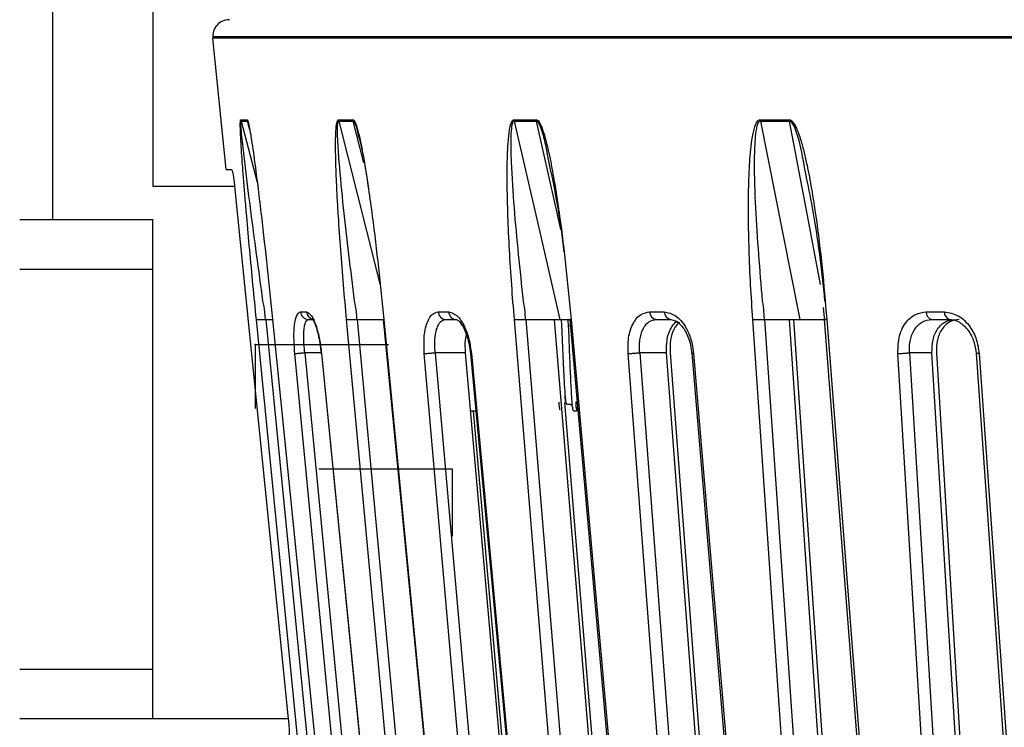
# Model space of a CAD drawing. Header units: millimetres. Extents: x -225 to 131, y -98 to 282.
# Tile 3 of 21: x -133 to -74, y -43 to -1. Entities that reach past the tile are written whole.
import ezdxf

# ---------------------------------------------------------------- set-up
doc = ezdxf.new("R2010")
doc.units = ezdxf.units.MM
doc.header["$PDSIZE"] = -1

msp = doc.modelspace()

# ---------------------------------------------------------------- linework, layer by layer
at = {"color": 7, "linetype": 'Continuous', "lineweight": 25}
for p, q in [((-131.5, -12.5), (-131.5, 24)), ((-125.5, 24), (-125.5, -10.5)), ((-121.894, -1.5), (121.894, -1.5)), ((121.889, -1.6), (-121.889, -1.6)), ((-121.095, -9.5), (-121.889, -1.6)), ((-120.193, -6.59), (-119.812, -6.59)), ((-120.193, -6.59), (-119.221, -10.248)), ((-119.686, -7.066), (-119.812, -6.59)), ((-119.687, -7.063), (-119.617, -7.4)), ((-114.323, -6.59), (-113.443, -6.59)), ((-112.82, -9.09), (-113.443, -6.59)), ((-103.772, -6.59), (-102.43, -6.59)), ((-88.973, -6.59), (-87.223, -6.59)), ((-121.095, -9.5), (-120.76, -9.5)), ((-125.5, -10.5), (-120.58, -10.5)), ((-133.5, -12.5), (-125.5, -12.5)), ((-125.5, -42.5), (-125.5, -12.5)), ((-125.5, -15.5), (-133.5, -15.5)), ((-116.62, -18.05), (-116.261, -18.05)), ((-108.342, -18.05), (-107.71, -18.05)), ((-95.629, -18.05), (-94.749, -18.05)), ((-85.206, -17.782), (-85.124, -18.608)), ((-79, -18.05), (-77.91, -18.05)), ((-118.721, -18.5), (-118.286, -18.5)), ((-118.71, -18.5), (-113.653, -69.741)), ((-113.21, -18.5), (-108.477, -69.741)), ((-103.074, -18.5), (-98.861, -69.741)), ((-97.155, -69.458), (-101.343, -18.5)), ((-101.024, -18.5), (-100.434, -18.5)), ((-100.5, -18.899), (-100.518, -18.5)), ((-100.399, -18.899), (-100.5, -18.899)), ((-94.357, -18.5), (-93.935, -18.628)), ((-88.719, -18.5), (-85.197, -69.741)), ((-83.728, -69.458), (-87.229, -18.5)), ((-86.989, -18.5), (-83.499, -69.458)), ((-86.982, -18.5), (-86.819, -18.5)), ((-102.398, -69.458), (-106.692, -20.5)), ((-90.898, -69.458), (-94.611, -20.5)), ((-94.398, -20.5), (-90.695, -69.458)), ((-75.676, -69.458), (-78.656, -20.5)), ((-78.39, -20.5), (-75.422, -69.458)), ((-100.751, -23.5), (-96.982, -69.458)), ((-106.385, -24), (-106.078, -24)), ((-106.235, -24), (-102.255, -69.458)), ((-100.206, -24), (-100.006, -24)), ((-100.02, -23.907), (-100.006, -23.937)), ((-99.999, -23.925), (-100.007, -23.935)), ((-99.988, -23.974), (-99.951, -23.699)), ((-133.5, -39.5), (-125.5, -39.5)), ((-117.351, -42.5), (-133.5, -42.5))]:
    msp.add_line(p, q, dxfattribs=at)
at = {"color": 7, "linetype": 'Continuous'}
for p, q in [((-119.35, -20), (-119.35, -23.858)), ((-119.35, -20), (-111.324, -20)), ((-107.5, -27.5), (-115.526, -27.5)), ((-107.5, -27.5), (-107.5, -31.513))]:
    msp.add_line(p, q, dxfattribs=at)
at = {"color": 7, "linetype": 'Continuous', "lineweight": 25, "flags": 128}
for points in [[(-120.208, -6.51), (-120.163, -6.51), (-120.117, -6.51), (-120.071, -6.51), (-120.023, -6.51), (-119.975, -6.51), (-119.926, -6.51), (-119.877, -6.51), (-119.826, -6.51)], [(-114.336, -6.51), (-114.229, -6.51), (-114.121, -6.51), (-114.012, -6.51), (-113.903, -6.51), (-113.792, -6.51), (-113.681, -6.51), (-113.569, -6.51), (-113.457, -6.51)], [(-103.785, -6.51), (-103.619, -6.51), (-103.453, -6.51), (-103.287, -6.51), (-103.119, -6.51), (-102.951, -6.51), (-102.782, -6.51), (-102.613, -6.51), (-102.442, -6.51)], [(-88.984, -6.51), (-88.767, -6.51), (-88.55, -6.51), (-88.332, -6.51), (-88.114, -6.51), (-87.895, -6.51), (-87.675, -6.51), (-87.455, -6.51), (-87.234, -6.51)], [(-114.323, -6.59), (-112.632, -13.26), (-111.826, -16.44)], [(-103.772, -6.59), (-102.233, -13.26), (-101.024, -18.5)], [(-100.97, -13.099), (-101.254, -11.83), (-102.43, -6.59)], [(-88.973, -6.59), (-87.648, -13.26), (-86.608, -18.5)], [(-85.356, -16.403), (-86.226, -11.83), (-87.223, -6.59)], [(-120.58, -10.5), (-118.761, -28.527), (-117.351, -42.5)], [(-114.211, -69.787), (-117.018, -41.345), (-119.272, -18.5)], [(-118.304, -18.5), (-115.386, -47.499), (-113.143, -69.787)], [(-109.111, -69.787), (-111.738, -41.345), (-113.847, -18.5)], [(-111.642, -18.5), (-109.253, -43.178), (-106.677, -69.782)], [(-111.614, -18.5), (-108.807, -47.499), (-106.648, -69.787)], [(-99.545, -69.787), (-101.884, -41.345), (-103.761, -18.5)], [(-100.435, -18.5), (-98.238, -43.175), (-95.87, -69.779)], [(-100.355, -18.5), (-97.772, -47.499), (-95.787, -69.787)], [(-85.904, -69.787), (-87.858, -41.345), (-89.427, -18.5)], [(-85.132, -18.5), (-83.218, -43.172), (-81.153, -69.775)], [(-84.986, -18.5), (-82.735, -47.499), (-81.005, -69.787)], [(-112.233, -69.787), (-114.856, -42.47), (-116.96, -20.548)], [(-116.362, -20.5), (-113.714, -48.075), (-111.634, -69.741)], [(-115.379, -20.5), (-115.501, -20.5), (-116.362, -20.5)], [(-115.36, -20.543), (-113.009, -44.241), (-110.475, -69.783)], [(-115.354, -20.548), (-112.592, -48.379), (-110.467, -69.787)], [(-104.859, -69.787), (-107.256, -42.47), (-109.179, -20.548)], [(-106.692, -20.5), (-107.714, -20.5), (-108.517, -20.5)], [(-108.517, -20.5), (-106.097, -48.075), (-104.196, -69.741)], [(-106.4, -20.545), (-104.188, -44.238), (-101.802, -69.78)], [(-106.348, -20.548), (-103.748, -48.379), (-101.748, -69.787)], [(-93.192, -69.787), (-95.264, -42.47), (-96.927, -20.548)], [(-94.611, -20.5), (-95.517, -20.5), (-96.229, -20.5)], [(-96.229, -20.5), (-94.137, -48.075), (-92.493, -69.741)], [(-93.1, -20.537), (-91.116, -44.235), (-88.977, -69.777)], [(-92.988, -20.548), (-90.657, -48.379), (-88.863, -69.787)], [(-77.71, -69.787), (-79.373, -42.47), (-80.707, -20.548)], [(-78.656, -20.5), (-79.409, -20.5), (-80.001, -20.5)], [(-80.001, -20.5), (-78.322, -48.075), (-77.003, -69.741)], [(-76.005, -20.533), (-74.331, -44.231), (-72.526, -69.773)], [(-75.821, -20.548), (-73.854, -48.379), (-72.34, -69.787)]]:
    msp.add_lwpolyline(points, dxfattribs=at)
at = {"color": 7, "linetype": 'Continuous', "lineweight": 25}
for centre, radius, start, end in [((-120.894, -1.5), 1, 90, 185.74319), ((-119.706, -6.46), 0.504, 185.6862, 194.85834), ((-113.811, -6.461), 0.528, 185.40484, 194.15616), ((-103.21, -6.461), 0.577, 184.90039, 192.88563), ((-88.319, -6.462), 0.666, 184.19537, 191.08655), ((-116.13, -18.009), 0.491, 184.77265, 269.22768), ((-115.77, -18.009), 0.493, 184.79814, 257.91927), ((-107.871, -18.029), 0.471, 182.53446, 267.25066), ((-107.24, -18.031), 0.47, 182.36313, 267.08686), ((-95.183, -18.057), 0.446, 179.09996, 263.55372), ((-94.305, -18.059), 0.444, 178.86495, 263.26415), ((-78.58, -18.088), 0.422, 174.81241, 257.18036), ((-77.49, -18.09), 0.421, 174.54847, 256.68845)]:
    msp.add_arc(centre, radius, start, end, dxfattribs=at)
for points, knots in [([(-119.272, -18.5), (-119.34, -17.806), (-119.477, -16.414), (-119.671, -14.347), (-119.828, -12.6), (-119.947, -11.212), (-120.031, -10.189), (-120.1, -9.288), (-120.158, -8.478), (-120.198, -7.843), (-120.223, -7.355), (-120.237, -6.978), (-120.24, -6.695), (-120.227, -6.532), (-120.214, -6.517), (-120.208, -6.51)], [0, 0, 0, 0, 0.167566, 0.336422, 0.499725, 0.590815, 0.673973, 0.749281, 0.811617, 0.874194, 0.908303, 0.936935, 0.974643, 0.98828, 1, 1, 1, 1]), ([(-119.826, -6.51), (-119.818, -6.517), (-119.799, -6.532), (-119.765, -6.642), (-119.726, -6.803), (-119.679, -7.04), (-119.624, -7.355), (-119.546, -7.843), (-119.453, -8.478), (-119.32, -9.452), (-119.158, -10.727), (-118.913, -12.78), (-118.62, -15.397), (-118.41, -17.466), (-118.304, -18.5)], [0, 0, 0, 0, 0.011715, 0.02535, 0.042264, 0.063186, 0.091791, 0.125922, 0.188493, 0.250824, 0.366653, 0.500345, 0.750124, 1, 1, 1, 1]), ([(-119.826, -6.51), (-119.824, -6.525), (-119.821, -6.552), (-119.815, -6.578), (-119.812, -6.59)], [0, 0, 0, 0, 0.559968, 1, 1, 1, 1]), ([(-113.847, -18.5), (-113.911, -17.806), (-114.038, -16.414), (-114.202, -14.347), (-114.324, -12.6), (-114.405, -11.212), (-114.456, -10.189), (-114.49, -9.288), (-114.509, -8.478), (-114.511, -7.843), (-114.499, -7.355), (-114.477, -6.978), (-114.443, -6.695), (-114.386, -6.532), (-114.352, -6.517), (-114.336, -6.51)], [0, 0, 0, 0, 0.167566, 0.336422, 0.499725, 0.590815, 0.673973, 0.749281, 0.811617, 0.874194, 0.908303, 0.936935, 0.974643, 0.98828, 1, 1, 1, 1]), ([(-113.457, -6.51), (-113.455, -6.525), (-113.452, -6.552), (-113.446, -6.578), (-113.443, -6.59)], [0, 0, 0, 0, 0.559968, 1, 1, 1, 1]), ([(-113.457, -6.51), (-113.439, -6.517), (-113.4, -6.532), (-113.338, -6.642), (-113.272, -6.803), (-113.231, -6.939), (-113.208, -7.015)], [0, 0, 0, 0, 0.1854092, 0.4011989, 0.6688798, 1, 1, 1, 1]), ([(-103.761, -18.5), (-103.817, -17.806), (-103.929, -16.414), (-104.058, -14.347), (-104.139, -12.6), (-104.18, -11.212), (-104.196, -10.189), (-104.192, -9.288), (-104.173, -8.478), (-104.136, -7.843), (-104.087, -7.355), (-104.03, -6.978), (-103.96, -6.695), (-103.863, -6.532), (-103.809, -6.517), (-103.785, -6.51)], [0, 0, 0, 0, 0.167566, 0.336422, 0.499725, 0.590815, 0.673973, 0.749281, 0.811617, 0.874194, 0.908303, 0.936935, 0.974643, 0.98828, 1, 1, 1, 1]), ([(-102.442, -6.51), (-102.441, -6.525), (-102.438, -6.552), (-102.432, -6.578), (-102.43, -6.59)], [0, 0, 0, 0, 0.559968, 1, 1, 1, 1]), ([(-102.442, -6.51), (-102.415, -6.517), (-102.357, -6.532), (-102.27, -6.642), (-102.182, -6.803), (-102.084, -7.04), (-101.979, -7.355), (-101.86, -7.771), (-101.788, -8.085), (-101.747, -8.262)], [0, 0, 0, 0, 0.068828, 0.148933, 0.248302, 0.37122, 0.539273, 0.739796, 1, 1, 1, 1]), ([(-89.427, -18.5), (-89.473, -17.806), (-89.566, -16.414), (-89.653, -14.347), (-89.691, -12.6), (-89.69, -11.212), (-89.669, -10.189), (-89.629, -9.288), (-89.571, -8.478), (-89.498, -7.843), (-89.415, -7.355), (-89.324, -6.978), (-89.222, -6.695), (-89.087, -6.532), (-89.016, -6.517), (-88.984, -6.51)], [0, 0, 0, 0, 0.167566, 0.336422, 0.499725, 0.590815, 0.673973, 0.749281, 0.811617, 0.874194, 0.908303, 0.936935, 0.974643, 0.98828, 1, 1, 1, 1]), ([(-87.234, -6.51), (-87.199, -6.517), (-87.125, -6.532), (-87.016, -6.642), (-86.907, -6.803), (-86.79, -7.04), (-86.666, -7.355), (-86.506, -7.843), (-86.336, -8.478), (-86.118, -9.452), (-85.878, -10.727), (-85.562, -12.78), (-85.243, -15.397), (-85.072, -17.466), (-84.986, -18.5)], [0, 0, 0, 0, 0.011715, 0.02535, 0.042264, 0.063186, 0.091791, 0.125922, 0.188493, 0.250824, 0.366653, 0.500345, 0.750124, 1, 1, 1, 1]), ([(-87.234, -6.51), (-87.233, -6.525), (-87.23, -6.552), (-87.226, -6.578), (-87.223, -6.59)], [0, 0, 0, 0, 0.559968, 1, 1, 1, 1]), ([(-118.875, -17.396), (-119.13, -15.528), (-119.511, -12.731), (-119.92, -9.489), (-120.104, -7.898), (-120.179, -7.136), (-120.204, -6.787), (-120.206, -6.649), (-120.202, -6.598), (-120.196, -6.593), (-120.193, -6.59)], [0, 0, 0, 0, 0.506374, 0.758088, 0.883, 0.944303, 0.973771, 0.987488, 0.993875, 1, 1, 1, 1]), ([(-119.812, -6.59), (-119.808, -6.593), (-119.799, -6.598), (-119.779, -6.649), (-119.738, -6.789), (-119.708, -6.951), (-119.687, -7.063)], [0, 0, 0, 0, 0.1073137, 0.2192153, 0.4595488, 1, 1, 1, 1]), ([(-113.364, -17.396), (-113.597, -15.528), (-113.945, -12.731), (-114.263, -9.489), (-114.377, -7.898), (-114.402, -7.136), (-114.39, -6.787), (-114.367, -6.649), (-114.345, -6.598), (-114.33, -6.593), (-114.323, -6.59)], [0, 0, 0, 0, 0.506374, 0.758088, 0.883, 0.944303, 0.973771, 0.987488, 0.993875, 1, 1, 1, 1]), ([(-113.443, -6.59), (-113.435, -6.593), (-113.417, -6.598), (-113.38, -6.649), (-113.268, -6.898), (-113.2, -7.2), (-113.143, -7.452)], [0, 0, 0, 0, 0.064497, 0.131751, 0.276194, 1, 1, 1, 1]), ([(-113.208, -7.015), (-113.179, -7.121), (-113.116, -7.354), (-113.007, -7.844), (-112.882, -8.478), (-112.714, -9.453), (-112.517, -10.727), (-112.237, -12.78), (-111.923, -15.397), (-111.717, -17.466), (-111.614, -18.5)], [0, 0, 0, 0, 0.030534, 0.066967, 0.133759, 0.200294, 0.323935, 0.466645, 0.733271, 1, 1, 1, 1]), ([(-103.213, -17.396), (-103.413, -15.528), (-103.713, -12.731), (-103.928, -9.489), (-103.969, -7.898), (-103.941, -7.136), (-103.893, -6.787), (-103.845, -6.649), (-103.807, -6.598), (-103.784, -6.593), (-103.772, -6.59)], [0, 0, 0, 0, 0.506374, 0.758088, 0.883, 0.944303, 0.973771, 0.987488, 0.993875, 1, 1, 1, 1]), ([(-102.43, -6.59), (-102.417, -6.593), (-102.392, -6.598), (-102.34, -6.649), (-102.156, -6.96), (-101.962, -7.651), (-101.847, -8.283), (-101.792, -8.586)], [0, 0, 0, 0, 0.030653, 0.062616, 0.131264, 0.583851, 1, 1, 1, 1]), ([(-88.836, -17.396), (-88.996, -15.528), (-89.236, -12.731), (-89.338, -9.489), (-89.303, -7.898), (-89.224, -7.136), (-89.142, -6.787), (-89.072, -6.649), (-89.02, -6.598), (-88.988, -6.593), (-88.973, -6.59)], [0, 0, 0, 0, 0.506374, 0.758088, 0.883, 0.944303, 0.973771, 0.987488, 0.993875, 1, 1, 1, 1]), ([(-87.223, -6.59), (-87.207, -6.593), (-87.174, -6.598), (-87.109, -6.649), (-86.887, -6.96), (-86.567, -8.039), (-86.389, -9.056), (-86.268, -9.743)], [0, 0, 0, 0, 0.020054, 0.040965, 0.085876, 0.38197, 1, 1, 1, 1]), ([(-113.143, -7.452), (-113.122, -7.527), (-112.845, -8.515), (-112.687, -9.6), (-112.541, -10.603)], [0, 0, 0, 0, 0.075079, 1, 1, 1, 1]), ([(-101.747, -8.262), (-101.729, -8.335), (-101.651, -8.655), (-101.496, -9.454), (-101.27, -10.726), (-100.967, -12.781), (-100.643, -15.397), (-100.451, -17.466), (-100.355, -18.5)], [0, 0, 0, 0, 0.022031, 0.097148, 0.236737, 0.397853, 0.698868, 1, 1, 1, 1]), ([(-101.792, -8.586), (-101.564, -9.654), (-101.152, -11.59), (-100.894, -13.553), (-100.778, -14.434)], [0, 0, 0, 0, 0.551444, 1, 1, 1, 1]), ([(-120.76, -9.5), (-120.748, -9.515), (-120.725, -9.546), (-120.676, -9.777), (-120.624, -10.107), (-120.595, -10.369), (-120.58, -10.5)], [0, 0, 0, 0, 0.249544, 0.5000173, 0.7501182, 1, 1, 1, 1]), ([(-86.268, -9.743), (-86.123, -10.427), (-85.585, -12.957), (-85.309, -15.523), (-85.108, -17.396)], [0, 0, 0, 0, 0.270287, 1, 1, 1, 1]), ([(-118.731, -18.429), (-118.74, -18.306), (-118.764, -17.958), (-118.831, -17.617), (-118.875, -17.396)], [0, 0, 0, 0, 0.354009, 1, 1, 1, 1]), ([(-113.229, -18.429), (-113.237, -18.306), (-113.26, -17.958), (-113.323, -17.617), (-113.364, -17.396)], [0, 0, 0, 0, 0.354009, 1, 1, 1, 1]), ([(-103.092, -18.429), (-103.099, -18.306), (-103.119, -17.958), (-103.176, -17.617), (-103.213, -17.396)], [0, 0, 0, 0, 0.354009, 1, 1, 1, 1]), ([(-88.734, -18.429), (-88.74, -18.306), (-88.757, -17.958), (-88.805, -17.617), (-88.836, -17.396)], [0, 0, 0, 0, 0.354009, 1, 1, 1, 1]), ([(-116.96, -20.548), (-116.986, -20.18), (-117.037, -19.447), (-116.965, -18.626), (-116.82, -18.137), (-116.686, -18.079), (-116.62, -18.05)], [0, 0, 0, 0, 0.280377, 0.559712, 0.779882, 1, 1, 1, 1]), ([(-116.261, -18.05), (-116.161, -18.097), (-115.962, -18.192), (-115.676, -18.861), (-115.462, -19.683), (-115.39, -20.259), (-115.354, -20.548)], [0, 0, 0, 0, 0.27982, 0.559169, 0.779392, 1, 1, 1, 1]), ([(-109.179, -20.548), (-109.192, -20.18), (-109.22, -19.447), (-109.014, -18.626), (-108.708, -18.137), (-108.464, -18.079), (-108.342, -18.05)], [0, 0, 0, 0, 0.280377, 0.559712, 0.779882, 1, 1, 1, 1]), ([(-107.71, -18.05), (-107.541, -18.097), (-107.203, -18.192), (-106.766, -18.861), (-106.466, -19.683), (-106.387, -20.259), (-106.348, -20.548)], [0, 0, 0, 0, 0.27982, 0.559169, 0.779392, 1, 1, 1, 1]), ([(-96.927, -20.548), (-96.929, -20.18), (-96.932, -19.447), (-96.6, -18.626), (-96.146, -18.137), (-95.801, -18.079), (-95.629, -18.05)], [0, 0, 0, 0, 0.280377, 0.559712, 0.779882, 1, 1, 1, 1]), ([(-94.749, -18.05), (-94.518, -18.097), (-94.055, -18.192), (-93.486, -18.861), (-93.111, -19.683), (-93.029, -20.259), (-92.988, -20.548)], [0, 0, 0, 0, 0.27982, 0.559169, 0.779392, 1, 1, 1, 1]), ([(-80.707, -20.548), (-80.697, -20.18), (-80.675, -19.447), (-80.232, -18.626), (-79.647, -18.137), (-79.216, -18.079), (-79, -18.05)], [0, 0, 0, 0, 0.280377, 0.559712, 0.779882, 1, 1, 1, 1]), ([(-77.91, -18.05), (-77.625, -18.097), (-77.057, -18.192), (-76.378, -18.861), (-75.945, -19.683), (-75.862, -20.259), (-75.821, -20.548)], [0, 0, 0, 0, 0.27982, 0.559169, 0.779392, 1, 1, 1, 1]), ([(-119.272, -18.5), (-119.257, -18.5), (-119.226, -18.5), (-119.1, -18.5), (-118.961, -18.5), (-118.834, -18.5), (-118.76, -18.5), (-118.721, -18.5)], [0, 0, 0, 0, 0.24405, 0.499443, 0.71532, 0.849175, 1, 1, 1, 1]), ([(-118.721, -18.5), (-118.723, -18.488), (-118.726, -18.464), (-118.73, -18.441), (-118.731, -18.429)], [0, 0, 0, 0, 0.499999, 1, 1, 1, 1]), ([(-118.304, -18.5), (-118.311, -18.5), (-118.319, -18.5), (-118.294, -18.5), (-118.29, -18.5)], [0, 0, 0, 0, 0.826793, 1, 1, 1, 1]), ([(-116.362, -20.5), (-116.379, -20.336), (-116.407, -20.074), (-116.431, -19.58), (-116.42, -19.155), (-116.364, -18.821), (-116.285, -18.569), (-116.196, -18.527), (-116.137, -18.5)], [0, 0, 0, 0, 0.157699, 0.250775, 0.500212, 0.631323, 0.758454, 1, 1, 1, 1]), ([(-116.137, -18.5), (-116.071, -18.5), (-115.954, -18.5), (-115.833, -18.5), (-115.78, -18.5)], [0, 0, 0, 0, 0.56, 1, 1, 1, 1]), ([(-115.869, -18.499), (-115.872, -18.499), (-115.885, -18.496), (-115.78, -18.672), (-115.663, -19.008), (-115.551, -19.411), (-115.442, -19.943), (-115.395, -20.354), (-115.37, -20.57)], [0, 0, 0, 0, 0.074606, 0.309298, 0.45414, 0.617279, 0.799051, 1, 1, 1, 1]), ([(-113.847, -18.5), (-113.82, -18.5), (-113.764, -18.5), (-113.611, -18.5), (-113.46, -18.5), (-113.33, -18.5), (-113.258, -18.5), (-113.22, -18.5)], [0, 0, 0, 0, 0.24405, 0.499443, 0.71532, 0.849175, 1, 1, 1, 1]), ([(-113.22, -18.5), (-113.221, -18.488), (-113.225, -18.464), (-113.228, -18.441), (-113.229, -18.429)], [0, 0, 0, 0, 0.499999, 1, 1, 1, 1]), ([(-113.22, -18.5), (-113.028, -18.5), (-112.645, -18.5), (-112.086, -18.5), (-111.814, -18.5), (-111.692, -18.5)], [0, 0, 0, 0, 0.3560486, 0.71076, 1, 1, 1, 1]), ([(-111.614, -18.5), (-111.632, -18.5), (-111.659, -18.5), (-111.645, -18.5), (-111.641, -18.5)], [0, 0, 0, 0, 0.677935, 1, 1, 1, 1]), ([(-108.517, -20.5), (-108.53, -20.336), (-108.552, -20.074), (-108.54, -19.58), (-108.472, -19.155), (-108.335, -18.821), (-108.165, -18.569), (-108.001, -18.527), (-107.894, -18.5)], [0, 0, 0, 0, 0.157699, 0.250775, 0.500212, 0.631323, 0.758454, 1, 1, 1, 1]), ([(-107.894, -18.5), (-107.777, -18.5), (-107.569, -18.5), (-107.357, -18.5), (-107.264, -18.5)], [0, 0, 0, 0, 0.56, 1, 1, 1, 1]), ([(-107.341, -18.493), (-107.282, -18.501), (-107.154, -18.518), (-106.92, -18.797), (-106.728, -19.173), (-106.586, -19.561), (-106.465, -20.034), (-106.424, -20.385), (-106.403, -20.566)], [0, 0, 0, 0, 0.194766, 0.4239369, 0.55319, 0.6923032, 0.8411201, 1, 1, 1, 1]), ([(-103.761, -18.5), (-103.723, -18.5), (-103.645, -18.5), (-103.472, -18.5), (-103.314, -18.5), (-103.185, -18.5), (-103.119, -18.5), (-103.083, -18.5)], [0, 0, 0, 0, 0.24405, 0.499443, 0.71532, 0.849175, 1, 1, 1, 1]), ([(-103.083, -18.5), (-103.085, -18.488), (-103.088, -18.464), (-103.09, -18.441), (-103.092, -18.429)], [0, 0, 0, 0, 0.499999, 1, 1, 1, 1]), ([(-103.083, -18.5), (-102.902, -18.5), (-102.541, -18.5), (-101.939, -18.5), (-101.488, -18.5), (-101.19, -18.5), (-101.079, -18.5), (-101.024, -18.5)], [0, 0, 0, 0, 0.250365, 0.49979, 0.749195, 0.874833, 1, 1, 1, 1]), ([(-100.605, -23.548), (-100.614, -23.559), (-100.641, -23.594), (-100.684, -23.206), (-100.741, -22.459), (-100.792, -21.404), (-100.848, -20.209), (-100.891, -19.179), (-100.917, -18.661), (-100.925, -18.5)], [0, 0, 0, 0, 0.084291, 0.250676, 0.420613, 0.587026, 0.756444, 0.924178, 1, 1, 1, 1]), ([(-100.267, -23.651), (-100.282, -23.5), (-100.318, -23.142), (-100.375, -21.981), (-100.438, -20.462), (-100.479, -19.42), (-100.5, -18.899)], [0, 0, 0, 0, 0.195083, 0.463388, 0.731694, 1, 1, 1, 1]), ([(-100.355, -18.5), (-100.383, -18.5), (-100.427, -18.5), (-100.44, -18.5), (-100.434, -18.5), (-100.432, -18.5)], [0, 0, 0, 0, 0.5658157, 0.8665358, 1, 1, 1, 1]), ([(-96.229, -20.5), (-96.238, -20.336), (-96.254, -20.074), (-96.206, -19.58), (-96.083, -19.155), (-95.87, -18.821), (-95.616, -18.569), (-95.385, -18.527), (-95.233, -18.5)], [0, 0, 0, 0, 0.157699, 0.250775, 0.500212, 0.631323, 0.758454, 1, 1, 1, 1]), ([(-95.233, -18.5), (-95.07, -18.5), (-94.78, -18.5), (-94.486, -18.5), (-94.357, -18.5)], [0, 0, 0, 0, 0.56, 1, 1, 1, 1]), ([(-94.611, -20.5), (-94.614, -20.239), (-94.621, -19.717), (-94.436, -19.151), (-94.214, -18.827), (-94.067, -18.655), (-93.965, -18.627), (-93.94, -18.621)], [0, 0, 0, 0, 0.314002, 0.626874, 0.790826, 0.950311, 1, 1, 1, 1]), ([(-93.834, -18.68), (-93.889, -18.726), (-94.014, -18.831), (-94.22, -19.158), (-94.409, -19.715), (-94.402, -20.238), (-94.398, -20.5)], [0, 0, 0, 0, 0.140348, 0.318598, 0.658713, 1, 1, 1, 1]), ([(-94.07, -18.587), (-93.938, -18.68), (-93.729, -18.827), (-93.476, -19.209), (-93.299, -19.587), (-93.158, -20.047), (-93.119, -20.385), (-93.099, -20.56)], [0, 0, 0, 0, 0.279172, 0.441882, 0.616241, 0.802092, 1, 1, 1, 1]), ([(-89.427, -18.5), (-89.38, -18.5), (-89.282, -18.5), (-89.096, -18.5), (-88.939, -18.5), (-88.817, -18.5), (-88.758, -18.5), (-88.727, -18.5)], [0, 0, 0, 0, 0.24405, 0.499443, 0.71532, 0.849175, 1, 1, 1, 1]), ([(-88.727, -18.5), (-88.728, -18.488), (-88.73, -18.464), (-88.733, -18.441), (-88.734, -18.429)], [0, 0, 0, 0, 0.499999, 1, 1, 1, 1]), ([(-88.727, -18.5), (-88.565, -18.5), (-88.242, -18.5), (-87.645, -18.5), (-87.162, -18.5), (-86.819, -18.5), (-86.678, -18.5), (-86.608, -18.5)], [0, 0, 0, 0, 0.250365, 0.49979, 0.749195, 0.874833, 1, 1, 1, 1]), ([(-86.608, -18.5), (-86.302, -18.5), (-85.814, -18.5), (-85.318, -18.5), (-85.132, -18.5)], [0, 0, 0, 0, 0.62599, 1, 1, 1, 1]), ([(-84.986, -18.5), (-85.025, -18.5), (-85.085, -18.5), (-85.119, -18.5), (-85.123, -18.5), (-85.123, -18.5)], [0, 0, 0, 0, 0.620593, 0.9504261, 1, 1, 1, 1]), ([(-80.001, -20.5), (-80.006, -20.336), (-80.015, -20.074), (-79.933, -19.58), (-79.761, -19.155), (-79.48, -18.821), (-79.153, -18.569), (-78.863, -18.527), (-78.673, -18.5)], [0, 0, 0, 0, 0.157699, 0.250775, 0.500212, 0.631323, 0.758454, 1, 1, 1, 1]), ([(-78.673, -18.5), (-78.471, -18.5), (-78.111, -18.5), (-77.747, -18.5), (-77.587, -18.5)], [0, 0, 0, 0, 0.56, 1, 1, 1, 1]), ([(-78.656, -20.5), (-78.651, -20.238), (-78.642, -19.716), (-78.39, -19.155), (-78.105, -18.821), (-77.774, -18.569), (-77.484, -18.527), (-77.294, -18.5)], [0, 0, 0, 0, 0.250253, 0.499605, 0.630271, 0.757378, 1, 1, 1, 1]), ([(-77.023, -18.5), (-77.214, -18.528), (-77.505, -18.569), (-77.838, -18.822), (-78.123, -19.156), (-78.376, -19.717), (-78.386, -20.239), (-78.39, -20.5)], [0, 0, 0, 0, 0.242837, 0.37006, 0.500846, 0.750309, 1, 1, 1, 1]), ([(-77.643, -18.493), (-77.535, -18.5), (-77.322, -18.514), (-77.008, -18.656), (-76.722, -18.872), (-76.403, -19.237), (-76.105, -19.801), (-76.037, -20.308), (-76.004, -20.552)], [0, 0, 0, 0, 0.140024, 0.276364, 0.408075, 0.53598, 0.777108, 1, 1, 1, 1]), ([(-106.692, -20.5), (-106.709, -20.232), (-106.733, -19.839), (-106.663, -19.531), (-106.641, -19.433)], [0, 0, 0, 0, 0.682962, 1, 1, 1, 1]), ([(-116.96, -20.548), (-116.94, -20.547), (-116.908, -20.547), (-116.821, -20.541), (-116.741, -20.535), (-116.648, -20.527), (-116.521, -20.516), (-116.425, -20.506), (-116.362, -20.5)], [0, 0, 0, 0, 0.239379, 0.368293, 0.499962, 0.631636, 0.760566, 1, 1, 1, 1]), ([(-115.354, -20.548), (-115.366, -20.548), (-115.383, -20.547), (-115.363, -20.544), (-115.358, -20.543)], [0, 0, 0, 0, 0.745567, 1, 1, 1, 1]), ([(-109.179, -20.548), (-109.146, -20.547), (-109.097, -20.547), (-108.992, -20.541), (-108.9, -20.535), (-108.8, -20.527), (-108.668, -20.516), (-108.576, -20.506), (-108.517, -20.5)], [0, 0, 0, 0, 0.239379, 0.368293, 0.499962, 0.631636, 0.760566, 1, 1, 1, 1]), ([(-106.348, -20.548), (-106.37, -20.547), (-106.405, -20.547), (-106.408, -20.543), (-106.4, -20.541), (-106.399, -20.54)], [0, 0, 0, 0, 0.617206, 0.949563, 1, 1, 1, 1]), ([(-96.927, -20.548), (-96.884, -20.547), (-96.819, -20.547), (-96.7, -20.541), (-96.6, -20.535), (-96.498, -20.527), (-96.367, -20.516), (-96.283, -20.506), (-96.229, -20.5)], [0, 0, 0, 0, 0.2393789, 0.3682928, 0.4999618, 0.6316365, 0.7605665, 1, 1, 1, 1]), ([(-92.988, -20.548), (-93.022, -20.547), (-93.075, -20.547), (-93.101, -20.542), (-93.099, -20.539), (-93.098, -20.537)], [0, 0, 0, 0, 0.519675, 0.799514, 1, 1, 1, 1]), ([(-80.707, -20.548), (-80.656, -20.547), (-80.577, -20.547), (-80.449, -20.541), (-80.346, -20.535), (-80.245, -20.527), (-80.12, -20.516), (-80.048, -20.506), (-80.001, -20.5)], [0, 0, 0, 0, 0.239379, 0.368293, 0.499962, 0.631636, 0.760566, 1, 1, 1, 1]), ([(-75.821, -20.548), (-75.866, -20.548), (-75.936, -20.547), (-75.97, -20.543), (-75.982, -20.541)], [0, 0, 0, 0, 0.649989, 1, 1, 1, 1]), ([(-101.002, -23.923), (-101.013, -23.913), (-101.039, -23.892), (-101.062, -23.682), (-101.075, -23.478), (-101.076, -23.471)], [0, 0, 0, 0, 0.455259, 0.981315, 1, 1, 1, 1]), ([(-100.744, -23.143), (-100.725, -23.254), (-100.677, -23.54), (-100.633, -23.577), (-100.606, -23.6)], [0, 0, 0, 0, 0.391591, 1, 1, 1, 1]), ([(-100.606, -23.6), (-100.571, -23.594), (-100.53, -23.587), (-100.449, -23.583), (-100.424, -23.586), (-100.409, -23.59), (-100.397, -23.595), (-100.388, -23.599), (-100.379, -23.604), (-100.367, -23.612), (-100.352, -23.624), (-100.305, -23.675), (-100.271, -23.76), (-100.26, -23.797), (-100.252, -23.821)], [0, 0, 0, 0, 0.342144, 0.398502, 0.420176, 0.437599, 0.445023, 0.451905, 0.458641, 0.465708, 0.482551, 0.505333, 0.682165, 1, 1, 1, 1]), ([(-100.015, -23.907), (-100.021, -23.888), (-100.035, -23.838), (-100.049, -23.671), (-100.049, -23.511), (-100.045, -23.466), (-100.042, -23.453), (-100.041, -23.45), (-100.04, -23.448), (-100.039, -23.446), (-100.037, -23.444), (-100.034, -23.441), (-100.031, -23.441), (-100.03, -23.443), (-100.03, -23.443)], [0, 0, 0, 0, 0.311785, 0.833251, 0.944308, 0.968535, 0.971961, 0.974656, 0.975855, 0.977039, 0.9796, 0.982757, 0.997244, 1, 1, 1, 1]), ([(-100.206, -23.937), (-100.22, -23.973), (-100.236, -24.01), (-100.251, -23.83), (-100.252, -23.821)], [0, 0, 0, 0, 0.954323, 1, 1, 1, 1]), ([(-117.351, -42.5), (-117.344, -42.567), (-117.331, -42.702), (-117.313, -42.953), (-117.301, -43.226), (-117.305, -43.408), (-117.316, -43.489), (-117.326, -43.496), (-117.331, -43.5)], [0, 0, 0, 0, 0.129409, 0.258734, 0.500621, 0.743338, 0.871572, 1, 1, 1, 1])]:
    msp.add_open_spline(points, degree=3, knots=knots, dxfattribs=at)
at = {"color": 7, "linetype": 'Continuous'}
for p in [(-119.35, -20), (-107.5, -27.5)]:
    msp.add_point(p, dxfattribs=at)

doc.saveas('drawing.dxf')
